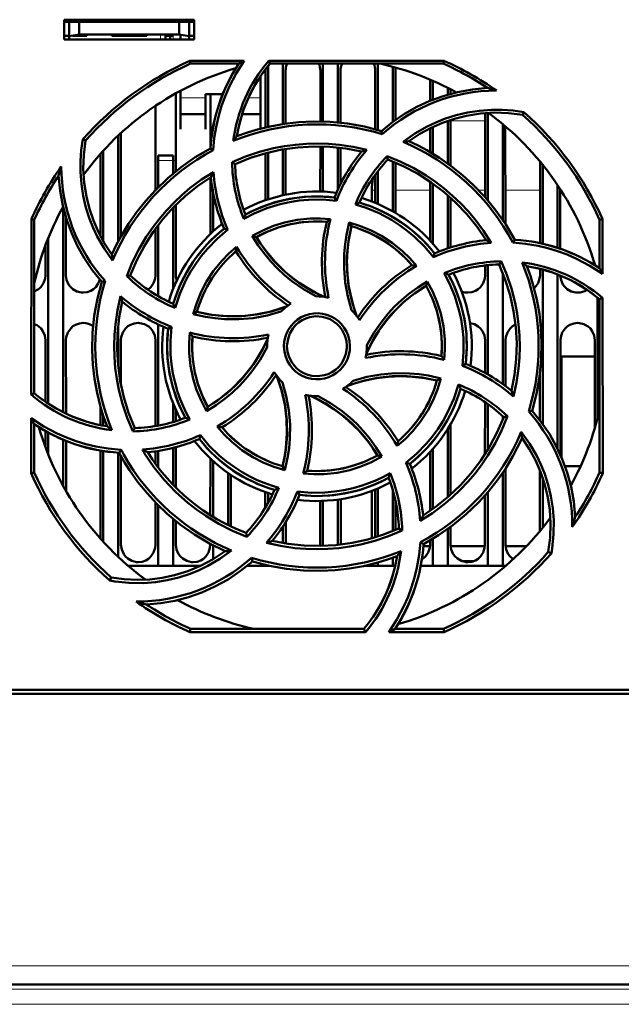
# Model space of a CAD drawing. Extents: x -1768 to 2122, y -1726 to 708.
# Tile 17 of 71: x -178 to -117, y -1509 to -1411. Entities that reach past the tile are written whole.
import ezdxf

# ---------------------------------------------------------------- set-up
doc = ezdxf.new("R2010")
doc.units = 0
doc.linetypes.add('DASHDOT', pattern=[18.5, 12, -3, 0.5, -3])

msp = doc.modelspace()

# ---------------------------------------------------------------- linework, layer by layer
at = {"color": 7, "lineweight": 50}
for p, q in [((-173.235, -1412.639), (-173.235, -1410.639)), ((-173.235, -1410.639), (-160.235, -1410.639)), ((-173.235, -1410.852), (-160.235, -1410.852)), ((-172.735, -1410.852), (-172.735, -1412.298)), ((-171.735, -1410.852), (-171.735, -1412.122)), ((-161.735, -1410.852), (-161.735, -1412.122)), ((-160.735, -1412.298), (-160.735, -1410.852)), ((-160.235, -1410.639), (-160.235, -1412.639)), ((-173.235, -1412.239), (-172.735, -1412.239)), ((-160.235, -1412.639), (-173.235, -1412.639)), ((-172.735, -1412.298), (-171.735, -1412.122)), ((-172.735, -1412.639), (-172.735, -1412.298)), ((-170.985, -1412.239), (-172.399, -1412.239)), ((-171.735, -1412.122), (-161.735, -1412.122)), ((-170.985, -1412.122), (-170.985, -1412.239)), ((-170.985, -1412.122), (-170.985, -1412.239)), ((-170.985, -1412.122), (-170.985, -1412.239)), ((-170.985, -1412.122), (-170.985, -1412.239)), ((-170.985, -1412.122), (-170.985, -1412.239)), ((-168.485, -1412.239), (-168.485, -1412.122)), ((-166.735, -1412.239), (-168.485, -1412.239)), ((-164.985, -1412.239), (-166.735, -1412.239)), ((-164.985, -1412.122), (-164.985, -1412.239)), ((-164.985, -1412.122), (-164.985, -1412.239)), ((-164.985, -1412.122), (-164.985, -1412.239)), ((-164.985, -1412.122), (-164.985, -1412.239)), ((-164.985, -1412.122), (-164.985, -1412.239)), ((-164.985, -1412.122), (-164.985, -1412.239)), ((-164.985, -1412.122), (-164.985, -1412.239)), ((-163.085, -1412.122), (-163.085, -1412.239)), ((-162.335, -1412.239), (-163.085, -1412.239)), ((-163.085, -1412.639), (-163.085, -1412.239)), ((-162.635, -1412.239), (-162.635, -1412.639)), ((-162.635, -1412.239), (-162.335, -1412.239)), ((-161.735, -1412.122), (-160.735, -1412.298)), ((-161.585, -1412.639), (-161.585, -1412.148)), ((-160.735, -1412.239), (-160.235, -1412.239)), ((-160.735, -1412.298), (-160.735, -1412.639)), ((-160.648, -1414.758), (-155.217, -1414.758)), ((-160.588, -1415.039), (-160.648, -1414.758)), ((-152.767, -1414.758), (-135.221, -1414.758)), ((-152.637, -1415.039), (-152.767, -1414.758)), ((-135.221, -1414.758), (-135.281, -1415.039)), ((-155.75, -1415.039), (-160.588, -1415.039)), ((-153.095, -1421.437), (-153.092, -1415.739)), ((-152.835, -1415.28), (-152.835, -1421.377)), ((-135.281, -1415.039), (-152.637, -1415.039)), ((-151.335, -1415.039), (-151.335, -1421.096)), ((-151.077, -1415.739), (-151.075, -1421.058)), ((-147.594, -1420.841), (-147.592, -1415.739)), ((-147.335, -1415.039), (-147.335, -1420.846)), ((-145.835, -1415.039), (-145.835, -1420.935)), ((-145.577, -1415.739), (-145.575, -1420.961)), ((-142.095, -1421.61), (-142.092, -1415.739)), ((-141.835, -1415.039), (-141.835, -1421.682)), ((-140.335, -1415.353), (-140.335, -1420.87)), ((-140.077, -1415.739), (-140.075, -1420.682)), ((-153.585, -1418.648), (-153.585, -1416.292)), ((-136.594, -1418.762), (-136.593, -1416.649)), ((-136.335, -1416.76), (-136.335, -1418.658)), ((-161.585, -1417.752), (-161.585, -1418.648)), ((-134.835, -1417.466), (-134.835, -1418.144)), ((-134.577, -1417.599), (-134.576, -1418.071)), ((-162.076, -1418.021), (-162.073, -1425.833)), ((-161.585, -1418.648), (-161.585, -1421.595)), ((-159.085, -1418.096), (-157.367, -1418.096)), ((-159.085, -1418.648), (-159.085, -1418.096)), ((-159.085, -1421.595), (-159.085, -1418.648)), ((-158.596, -1423.408), (-158.593, -1418.096)), ((-153.585, -1421.558), (-153.585, -1418.648)), ((-164.098, -1427.686), (-164.094, -1419.258)), ((-161.585, -1420.096), (-159.085, -1420.096)), ((-155.425, -1420.096), (-153.585, -1420.096)), ((-134.835, -1420.767), (-134.835, -1425.044)), ((-134.575, -1420.68), (-134.573, -1425.234)), ((-131.098, -1428.411), (-131.094, -1419.987)), ((-130.835, -1419.969), (-130.835, -1428.713)), ((-127.336, -1420.172), (-127.206, -1419.905)), ((-161.585, -1421.595), (-161.585, -1421.596)), ((-159.085, -1421.596), (-159.085, -1421.595)), ((-141.401, -1422.11), (-141.472, -1421.788)), ((-136.596, -1423.904), (-136.595, -1421.502)), ((-136.335, -1421.376), (-136.335, -1424.058)), ((-129.335, -1421.09), (-129.335, -1430.676)), ((-129.075, -1421.31), (-129.07, -1431.074)), ((-171.102, -1422.74), (-171.371, -1422.609)), ((-167.835, -1422.244), (-167.835, -1432.839)), ((-167.575, -1422.002), (-167.57, -1432.35)), ((-169.335, -1423.768), (-169.335, -1432.813)), ((-158.325, -1423.709), (-158.604, -1423.53)), ((-151.335, -1423.629), (-151.335, -1428.217)), ((-151.074, -1423.586), (-151.072, -1428.16)), ((-147.598, -1427.843), (-147.596, -1423.34)), ((-147.335, -1423.346), (-147.335, -1427.851)), ((-145.835, -1423.448), (-145.835, -1427.635)), ((-145.574, -1423.477), (-145.572, -1427.088)), ((-169.6, -1432.334), (-169.596, -1424.057)), ((-163.835, -1424.739), (-163.835, -1424.239)), ((-162.335, -1424.239), (-163.835, -1424.239)), ((-163.835, -1427.419), (-163.835, -1424.739)), ((-162.335, -1424.239), (-162.335, -1424.739)), ((-162.335, -1426.048), (-162.335, -1424.739)), ((-153.098, -1428.724), (-153.096, -1424.015)), ((-152.835, -1423.947), (-152.835, -1428.634)), ((-140.912, -1424.304), (-140.835, -1424.642)), ((-156.429, -1424.913), (-156.134, -1425.098)), ((-140.335, -1424.839), (-140.335, -1429.83)), ((-140.073, -1424.949), (-140.071, -1429.982)), ((-125.6, -1433.015), (-125.596, -1424.846)), ((-125.335, -1425.167), (-125.335, -1433.081)), ((-158.6, -1432.091), (-158.597, -1426.419)), ((-142.098, -1428.98), (-142.097, -1426.164)), ((-141.835, -1425.812), (-141.835, -1429.09)), ((-142.435, -1428.849), (-142.435, -1427.71)), ((-136.6, -1432.767), (-136.597, -1426.862)), ((-136.335, -1427.046), (-136.335, -1433.059)), ((-123.835, -1427.209), (-123.835, -1433.488)), ((-123.572, -1427.609), (-123.569, -1433.577)), ((-158.335, -1431.846), (-158.335, -1427.943)), ((-145.991, -1428.764), (-146.181, -1428.442)), ((-134.835, -1428.226), (-134.835, -1433.539)), ((-134.572, -1428.458), (-134.569, -1433.452)), ((-173.335, -1429.472), (-173.335, -1449.946)), ((-162.335, -1437.604), (-162.335, -1429.458)), ((-162.071, -1429.19), (-162.068, -1436.239)), ((-176.547, -1448.185), (-176.531, -1430.622)), ((-176.531, -1430.622), (-176.235, -1430.686)), ((-176.235, -1448.041), (-176.235, -1430.686)), ((-173.071, -1430.435), (-173.068, -1436.239)), ((-119.635, -1430.686), (-119.339, -1430.622)), ((-119.635, -1435.524), (-119.635, -1430.686)), ((-119.339, -1430.622), (-119.334, -1436.094)), ((-164.102, -1436.239), (-164.099, -1431.561)), ((-163.835, -1438.326), (-163.835, -1431.207)), ((-156.862, -1431.661), (-157.228, -1431.566)), ((-144.702, -1430.958), (-144.491, -1431.323)), ((-174.835, -1432.504), (-174.835, -1449.088)), ((-154.406, -1432.298), (-153.996, -1432.407)), ((-131.1, -1432.728), (-131.1, -1432.542)), ((-175.102, -1436.239), (-175.1, -1433.188)), ((-128.31, -1432.957), (-128.126, -1432.67)), ((-136.255, -1434.414), (-136.161, -1434.045)), ((-131.102, -1436.239), (-131.101, -1435.243)), ((-130.835, -1435.213), (-130.835, -1446.158)), ((-129.694, -1435.14), (-129.503, -1434.836)), ((-125.602, -1436.239), (-125.601, -1435.585)), ((-120.101, -1435.227), (-120.101, -1435.198)), ((-166.983, -1436.32), (-166.632, -1436.239)), ((-129.335, -1435.987), (-129.335, -1447.123)), ((-125.335, -1435.658), (-125.335, -1451.119)), ((-123.835, -1436.153), (-123.835, -1453.621)), ((-169.148, -1436.802), (-169.486, -1436.876)), ((-137.003, -1437.278), (-136.892, -1436.862)), ((-119.835, -1438.472), (-119.835, -1450.508)), ((-119.635, -1438.637), (-119.332, -1438.496)), ((-119.332, -1438.496), (-119.316, -1456.06)), ((-119.635, -1455.992), (-119.635, -1438.637)), ((-160.326, -1440.112), (-159.951, -1439.895)), ((-167.835, -1441.326), (-167.835, -1445.337)), ((-163.835, -1451.291), (-163.835, -1441.147)), ((-162.495, -1441.388), (-162.831, -1441.585)), ((-175.107, -1448.898), (-175.105, -1442.739)), ((-173.065, -1442.739), (-173.062, -1450.08)), ((-167.565, -1442.739), (-167.563, -1447.183)), ((-164.108, -1451.339), (-164.105, -1442.739)), ((-152.935, -1443.339), (-152.934, -1443.446)), ((-142.935, -1443.339), (-142.936, -1443.232)), ((-131.106, -1446.005), (-131.105, -1442.739)), ((-129.065, -1442.739), (-129.063, -1447.323)), ((-123.565, -1442.739), (-123.56, -1454.209)), ((-120.109, -1451.505), (-120.105, -1442.739)), ((-120.106, -1444.352), (-123.435, -1444.352)), ((-123.435, -1444.352), (-123.435, -1454.498)), ((-133.375, -1445.293), (-133.038, -1445.093)), ((-125.608, -1450.75), (-125.606, -1446.125)), ((-135.535, -1446.562), (-135.919, -1446.783)), ((-176.235, -1448.041), (-176.547, -1448.185)), ((-169.608, -1451.241), (-169.608, -1449.389)), ((-162.335, -1450.928), (-162.335, -1449.074)), ((-158.982, -1449.832), (-158.867, -1449.4)), ((-131.11, -1454.154), (-131.107, -1448.934)), ((-130.835, -1449.123), (-130.835, -1453.715)), ((-169.335, -1450.29), (-169.335, -1451.295)), ((-162.062, -1449.717), (-162.061, -1450.844)), ((-129.335, -1450.348), (-129.335, -1450.69)), ((-128.872, -1450.355), (-129.238, -1450.439)), ((-126.734, -1449.88), (-126.383, -1449.802)), ((-176.554, -1456.06), (-176.549, -1450.558)), ((-176.235, -1455.992), (-176.235, -1451.154)), ((-134.561, -1451.175), (-134.558, -1458.209)), ((-175.109, -1453.465), (-175.109, -1451.837)), ((-174.835, -1451.99), (-174.835, -1454.174)), ((-166.376, -1451.858), (-166.176, -1451.538)), ((-159.709, -1452.633), (-159.61, -1452.245)), ((-134.835, -1451.624), (-134.835, -1458.454)), ((-173.335, -1452.707), (-173.335, -1457.333)), ((-173.061, -1452.819), (-173.058, -1457.824)), ((-169.614, -1462.601), (-169.61, -1453.785)), ((-169.335, -1453.834), (-169.335, -1462.911)), ((-167.835, -1454.002), (-167.835, -1464.434)), ((-167.744, -1454.008), (-167.548, -1453.702)), ((-167.56, -1454.344), (-167.556, -1463.239)), ((-164.11, -1455.101), (-164.11, -1453.868)), ((-163.835, -1455.47), (-163.835, -1453.827)), ((-162.335, -1457.217), (-162.335, -1453.52)), ((-162.06, -1453.449), (-162.058, -1457.498)), ((-141.435, -1454.389), (-141.874, -1454.271)), ((-136.612, -1459.826), (-136.61, -1453.922)), ((-136.335, -1453.62), (-136.335, -1459.632)), ((-158.613, -1460.25), (-158.61, -1454.577)), ((-158.335, -1460.422), (-158.335, -1454.832)), ((-139.032, -1455.014), (-138.641, -1455.113)), ((-176.235, -1455.992), (-176.554, -1456.06)), ((-156.835, -1456.029), (-156.835, -1461.248)), ((-156.559, -1456.219), (-156.557, -1461.384)), ((-151.379, -1455.354), (-151.152, -1455.75)), ((-129.335, -1456.003), (-129.335, -1465.339)), ((-129.059, -1455.588), (-129.056, -1463.239)), ((-125.613, -1461.852), (-125.61, -1455.771)), ((-123.097, -1455.352), (-121.54, -1455.352)), ((-119.316, -1456.06), (-119.635, -1455.992)), ((-125.335, -1456.521), (-125.335, -1461.511)), ((-153.112, -1459.517), (-153.111, -1457.949)), ((-152.835, -1458.044), (-152.835, -1459.04)), ((-149.897, -1457.886), (-149.689, -1458.236)), ((-142.435, -1462.57), (-142.435, -1457.831)), ((-142.114, -1462.475), (-142.111, -1457.703)), ((-141.835, -1457.588), (-141.835, -1462.387)), ((-140.335, -1457.776), (-140.335, -1461.839)), ((-131.114, -1463.239), (-131.112, -1458.28)), ((-130.835, -1457.963), (-130.835, -1465.339)), ((-164.114, -1463.239), (-164.112, -1458.978)), ((-163.835, -1465.339), (-163.835, -1459.26)), ((-147.614, -1463.239), (-147.612, -1458.836)), ((-147.335, -1458.828), (-147.335, -1463.331)), ((-145.835, -1458.696), (-145.835, -1463.229)), ((-145.558, -1458.656), (-145.556, -1463.197)), ((-140.058, -1458.868), (-140.056, -1461.721)), ((-162.335, -1465.339), (-162.335, -1460.628)), ((-162.057, -1460.856), (-162.056, -1463.239)), ((-151.057, -1460.948), (-151.056, -1463.095)), ((-154.947, -1462.415), (-155.034, -1462.036)), ((-151.335, -1461.382), (-151.335, -1463.048)), ((-139.407, -1461.786), (-139.735, -1461.58)), ((-134.835, -1461.635), (-134.835, -1465.339)), ((-134.557, -1461.432), (-134.556, -1463.239)), ((-158.614, -1463.239), (-158.614, -1463.144)), ((-137.58, -1462.947), (-137.265, -1463.148)), ((-136.614, -1463.239), (-136.614, -1462.783)), ((-136.335, -1462.619), (-136.335, -1465.339)), ((-158.335, -1464.666), (-158.335, -1463.291)), ((-147.617, -1463.338), (-147.614, -1463.239)), ((-136.619, -1463.352), (-137.28, -1463.352)), ((-131.119, -1463.352), (-134.551, -1463.352)), ((-126.947, -1463.352), (-129.051, -1463.352)), ((-124.768, -1463.938), (-124.463, -1464.086)), ((-154.398, -1464.891), (-154.479, -1464.524)), ((-154.419, -1464.909), (-154.375, -1464.897)), ((-141.835, -1464.997), (-141.835, -1465.339)), ((-140.335, -1464.516), (-140.335, -1465.339)), ((-132.232, -1464.852), (-133.438, -1464.852)), ((-163.835, -1465.339), (-166.83, -1465.339)), ((-162.335, -1465.339), (-163.835, -1465.339)), ((-159.615, -1465.339), (-162.335, -1465.339)), ((-152.835, -1465.339), (-154.93, -1465.339)), ((-152.835, -1465.3), (-152.835, -1465.339)), ((-152.656, -1465.339), (-152.835, -1465.339)), ((-141.835, -1465.339), (-143.208, -1465.339)), ((-140.335, -1465.339), (-141.835, -1465.339)), ((-140.104, -1465.339), (-140.335, -1465.339)), ((-136.335, -1465.339), (-137.549, -1465.339)), ((-134.835, -1465.339), (-136.335, -1465.339)), ((-130.835, -1465.339), (-134.835, -1465.339)), ((-129.335, -1465.339), (-130.835, -1465.339)), ((-129.04, -1465.339), (-129.335, -1465.339)), ((-168.533, -1466.506), (-168.683, -1466.813)), ((-160.659, -1471.972), (-160.588, -1471.639)), ((-143.078, -1471.972), (-160.659, -1471.972)), ((-160.588, -1471.639), (-143.233, -1471.639)), ((-143.233, -1471.639), (-143.078, -1471.972)), ((-135.21, -1471.972), (-140.754, -1471.972)), ((-140.12, -1471.639), (-135.281, -1471.639)), ((-135.281, -1471.639), (-135.21, -1471.972)), ((-219.732, -1477.739), (-100.138, -1477.739)), ((23.042, -1478.139), (-229.912, -1478.139)), ((-4.973, -1507.239), (-201.897, -1507.239))]:
    msp.add_line(p, q, dxfattribs=at)
at = {"color": 7, "linetype": 'DASHDOT', "lineweight": 18, "ltscale": 0.003525}
for p, q in [((-172.735, -1412.11), (-172.735, -1412.251)), ((-166.735, -1412.11), (-166.735, -1412.251))]:
    msp.add_line(p, q, dxfattribs=at)
at = {"color": 7, "linetype": 'DASHDOT', "lineweight": 18, "ltscale": 0.01553}
for p, q in [((-163.585, -1412.07), (-163.585, -1412.691)), ((-162.335, -1412.07), (-162.335, -1412.691))]:
    msp.add_line(p, q, dxfattribs=at)
at = {"color": 7, "lineweight": 18}
for p, q in [((-163.585, -1412.639), (-163.585, -1412.122)), ((-162.335, -1412.639), (-162.335, -1412.239)), ((-159.085, -1418.465), (-161.585, -1418.465)), ((-153.585, -1418.465), (-154.794, -1418.465)), ((-134.575, -1420.781), (-131.094, -1420.781)), ((-163.835, -1424.739), (-162.335, -1424.739)), ((-142.435, -1427.71), (-142.097, -1427.71)), ((-140.072, -1427.71), (-136.598, -1427.71)), ((-131.749, -1427.71), (-131.098, -1427.71)), ((-129.072, -1427.71), (-125.598, -1427.71)), ((-123.572, -1427.71), (-123.507, -1427.71)), ((-4.973, -1505.378), (-201.897, -1505.378)), ((-4.973, -1507.739), (-201.897, -1507.739)), ((-5.148, -1509.239), (-201.722, -1509.239))]:
    msp.add_line(p, q, dxfattribs=at)
at = {"color": 7, "linetype": 'DASHDOT', "lineweight": 18, "ltscale": 0.045015}
msp.add_line((-162.185, -1424.739), (-163.985, -1424.739), dxfattribs=at)
at = {"color": 7, "linetype": 'DASHDOT', "lineweight": 18}
for p, q in [((14.719, -1507.739), (-221.589, -1507.739)), ((14.509, -1509.239), (-221.38, -1509.239))]:
    msp.add_line(p, q, dxfattribs=at)
at = {"color": 7, "lineweight": 50}
for points in [[(-155.217, -1414.758), (-156.035, -1416.035), (-156.734, -1417.377), (-157.138, -1418.315), (-157.486, -1419.276), (-157.776, -1420.247), (-158.007, -1421.232), (-158.211, -1422.462), (-158.325, -1423.709)], [(-141.472, -1421.788), (-140.342, -1420.875), (-139.157, -1420.071), (-137.92, -1419.373), (-136.634, -1418.779), (-135.299, -1418.287), (-133.856, -1417.889), (-132.372, -1417.615), (-130.854, -1417.47)], [(-139.313, -1422.87), (-138.145, -1422.048), (-136.911, -1421.343), (-136.042, -1420.932), (-135.148, -1420.576), (-134.009, -1420.212), (-132.845, -1419.938), (-131.664, -1419.756), (-130.472, -1419.667), (-129.382, -1419.668), (-128.293, -1419.747), (-127.206, -1419.905)], [(-127.336, -1420.172), (-128.762, -1419.99), (-130.178, -1419.944), (-131.576, -1420.033), (-132.953, -1420.253), (-134.168, -1420.555), (-135.353, -1420.956), (-136.51, -1421.461), (-137.647, -1422.079), (-138.741, -1422.804)], [(-141.472, -1421.788), (-143.171, -1421.348), (-144.881, -1421.045), (-146.599, -1420.877), (-148.317, -1420.842), (-149.756, -1420.913), (-151.185, -1421.073), (-152.605, -1421.327), (-154.018, -1421.676), (-154.991, -1421.974), (-155.955, -1422.317)], [(-168.401, -1434.739), (-169.224, -1433.572), (-169.93, -1432.339), (-170.341, -1431.471), (-170.698, -1430.577), (-171.063, -1429.439), (-171.338, -1428.276), (-171.521, -1427.095), (-171.611, -1425.904), (-171.611, -1424.804), (-171.531, -1423.705), (-171.371, -1422.609)], [(-171.101, -1422.74), (-171.284, -1424.166), (-171.33, -1425.582), (-171.24, -1426.98), (-171.021, -1428.357), (-170.719, -1429.572), (-170.318, -1430.757), (-169.813, -1431.915), (-169.195, -1433.051), (-168.47, -1434.145)], [(-158.604, -1423.53), (-160.116, -1424.42), (-161.54, -1425.416), (-162.873, -1426.511), (-164.113, -1427.702), (-165.08, -1428.768), (-165.977, -1429.892), (-166.802, -1431.076), (-167.554, -1432.322), (-168.031, -1433.22), (-168.47, -1434.145)], [(-156.431, -1424.914), (-155.074, -1424.345), (-153.687, -1423.88), (-152.273, -1423.518), (-151.187, -1423.313), (-150.091, -1423.166), (-148.984, -1423.078), (-147.874, -1423.05), (-146.779, -1423.082), (-145.688, -1423.173), (-144.31, -1423.375), (-142.94, -1423.674)], [(-156.135, -1425.098), (-154.599, -1424.481), (-153.034, -1423.998), (-151.445, -1423.649), (-149.837, -1423.43), (-148.25, -1423.34), (-146.655, -1423.378), (-145.058, -1423.546), (-143.464, -1423.845)], [(-128.126, -1432.67), (-129.016, -1431.158), (-130.011, -1429.734), (-131.107, -1428.401), (-132.298, -1427.161), (-133.364, -1426.194), (-134.488, -1425.297), (-135.672, -1424.472), (-136.918, -1423.72), (-137.816, -1423.243), (-138.741, -1422.804)], [(-140.913, -1424.303), (-139.552, -1424.86), (-138.242, -1425.51), (-136.986, -1426.254), (-136.072, -1426.876), (-135.192, -1427.547), (-134.347, -1428.267), (-133.542, -1429.031), (-132.79, -1429.827), (-132.083, -1430.662), (-131.245, -1431.786), (-130.483, -1432.973)], [(-140.835, -1424.642), (-139.313, -1425.292), (-137.865, -1426.057), (-136.494, -1426.933), (-135.202, -1427.916), (-134.017, -1428.975), (-132.915, -1430.13), (-131.905, -1431.378), (-130.989, -1432.717)], [(-169.486, -1436.876), (-170.398, -1435.746), (-171.203, -1434.561), (-171.901, -1433.324), (-172.495, -1432.038), (-172.986, -1430.704), (-173.385, -1429.26), (-173.659, -1427.776), (-173.804, -1426.258)], [(-166.984, -1436.32), (-166.425, -1434.958), (-165.773, -1433.648), (-165.028, -1432.392), (-164.406, -1431.48), (-163.735, -1430.602), (-163.013, -1429.757), (-162.247, -1428.952), (-161.451, -1428.2), (-160.615, -1427.493), (-159.491, -1426.658), (-158.306, -1425.898)], [(-166.632, -1436.24), (-165.982, -1434.717), (-165.217, -1433.269), (-164.34, -1431.898), (-163.358, -1430.606), (-162.299, -1429.421), (-161.144, -1428.32), (-159.896, -1427.309), (-158.557, -1426.393)], [(-145.991, -1428.764), (-147.387, -1428.649), (-148.786, -1428.668), (-149.731, -1428.758), (-150.673, -1428.906), (-151.613, -1429.115), (-152.953, -1429.523), (-154.237, -1430.055), (-155.251, -1430.584)], [(-146.181, -1428.442), (-147.701, -1428.336), (-149.208, -1428.38), (-150.693, -1428.577), (-152.149, -1428.928), (-153.568, -1429.431), (-154.342, -1429.775), (-155.102, -1430.162)], [(-136.255, -1434.414), (-137.157, -1433.346), (-138.157, -1432.372), (-138.888, -1431.767), (-139.658, -1431.206), (-140.471, -1430.687), (-141.708, -1430.026), (-142.995, -1429.491), (-144.088, -1429.146)], [(-154.406, -1432.298), (-153.364, -1431.747), (-152.287, -1431.298), (-151.18, -1430.951), (-149.908, -1430.685), (-148.615, -1430.552), (-147.602, -1430.542), (-146.584, -1430.613)], [(-156.862, -1431.661), (-157.933, -1432.57), (-158.909, -1433.575), (-159.514, -1434.308), (-160.075, -1435.08), (-160.592, -1435.893), (-161.048, -1436.717), (-161.659, -1438.084), (-162.122, -1439.505)], [(-146.955, -1430.878), (-148.171, -1430.838), (-149.373, -1430.913), (-150.555, -1431.105), (-151.712, -1431.414), (-152.839, -1431.837), (-153.996, -1432.407)], [(-144.471, -1439.733), (-144.856, -1438.353), (-145.107, -1436.949), (-145.225, -1435.519), (-145.21, -1434.083), (-145.125, -1433.131), (-144.981, -1432.185), (-144.702, -1430.957)], [(-144.491, -1431.323), (-144.788, -1432.817), (-144.935, -1434.317), (-144.926, -1435.815), (-144.762, -1437.305), (-144.443, -1438.777), (-144.207, -1439.566), (-143.928, -1440.348)], [(-144.49, -1431.323), (-144.74, -1432.539), (-144.887, -1433.756), (-144.933, -1434.97), (-144.881, -1436.174), (-144.734, -1437.376), (-144.488, -1438.574), (-144.236, -1439.468), (-143.928, -1440.348)], [(-144.702, -1430.957), (-143.579, -1431.302), (-142.503, -1431.743), (-141.475, -1432.279), (-140.388, -1432.99), (-139.378, -1433.81), (-138.65, -1434.522), (-137.975, -1435.297)], [(-148.032, -1438.34), (-149.278, -1437.638), (-150.448, -1436.824), (-151.187, -1436.218), (-151.888, -1435.566), (-152.55, -1434.869), (-153.167, -1434.134), (-153.818, -1433.24), (-154.406, -1432.298)], [(-153.995, -1432.406), (-153.579, -1433.06), (-153.134, -1433.687), (-152.158, -1434.856), (-151.073, -1435.916), (-150.373, -1436.497), (-149.635, -1437.038), (-148.86, -1437.536), (-148.053, -1437.989), (-147.217, -1438.391)], [(-160.326, -1440.112), (-159.977, -1438.983), (-159.533, -1437.902), (-158.995, -1436.872), (-158.284, -1435.785), (-157.465, -1434.778), (-156.752, -1434.052), (-155.978, -1433.38)], [(-119.334, -1436.094), (-120.607, -1435.273), (-121.946, -1434.57), (-122.882, -1434.164), (-123.841, -1433.812), (-124.811, -1433.519), (-125.794, -1433.285), (-127.043, -1433.074), (-128.31, -1432.957)], [(-129.694, -1435.138), (-129.077, -1436.675), (-128.594, -1438.24), (-128.244, -1439.829), (-128.026, -1441.437), (-127.936, -1443.024), (-127.974, -1444.619), (-128.142, -1446.216), (-128.441, -1447.81)], [(-129.504, -1434.833), (-128.934, -1436.189), (-128.466, -1437.574), (-128.103, -1438.987), (-127.895, -1440.074), (-127.747, -1441.171), (-127.657, -1442.277), (-127.627, -1443.386), (-127.657, -1444.48), (-127.746, -1445.57), (-127.951, -1446.977), (-128.257, -1448.374)], [(-126.383, -1449.802), (-125.944, -1448.103), (-125.641, -1446.392), (-125.473, -1444.675), (-125.438, -1442.956), (-125.508, -1441.518), (-125.669, -1440.089), (-125.923, -1438.668), (-126.272, -1437.255), (-126.57, -1436.283), (-126.913, -1435.319)], [(-176.235, -1437.866), (-175.806, -1437.636), (-175.576, -1437.428), (-175.299, -1437.022), (-175.137, -1436.562), (-175.102, -1436.239)], [(-173.068, -1436.239), (-172.996, -1436.704), (-172.8, -1437.15), (-172.615, -1437.404), (-172.389, -1437.617), (-171.974, -1437.851), (-171.513, -1437.962), (-171.335, -1437.971)], [(-164.862, -1437.676), (-164.576, -1437.428), (-164.299, -1437.022), (-164.137, -1436.562), (-164.102, -1436.239)], [(-133.375, -1445.293), (-133.257, -1443.906), (-133.274, -1442.513), (-133.362, -1441.569), (-133.509, -1440.626), (-133.717, -1439.684), (-134.124, -1438.339), (-134.655, -1437.048), (-135.188, -1436.021)], [(-133.038, -1445.093), (-132.932, -1443.573), (-132.976, -1442.066), (-133.173, -1440.581), (-133.524, -1439.125), (-134.027, -1437.705), (-134.37, -1436.931), (-134.758, -1436.172)], [(-132.835, -1437.971), (-132.443, -1437.927), (-132.07, -1437.796), (-131.806, -1437.636), (-131.576, -1437.428), (-131.299, -1437.022), (-131.137, -1436.562), (-131.102, -1436.239)], [(-126.192, -1437.544), (-126.076, -1437.428), (-125.799, -1437.022), (-125.637, -1436.562), (-125.602, -1436.239)], [(-123.568, -1436.26), (-123.493, -1436.715), (-123.3, -1437.15), (-123.115, -1437.404), (-122.889, -1437.617), (-122.474, -1437.851), (-122.013, -1437.962), (-121.835, -1437.971)], [(-171.335, -1437.971), (-170.943, -1437.927), (-170.57, -1437.796), (-170.306, -1437.636), (-170.076, -1437.428), (-169.826, -1437.072), (-169.664, -1436.67)], [(-169.486, -1436.876), (-169.925, -1438.575), (-170.229, -1440.286), (-170.396, -1442.003), (-170.431, -1443.722), (-170.361, -1445.16), (-170.2, -1446.589), (-169.947, -1448.01), (-169.598, -1449.422), (-169.3, -1450.395), (-168.957, -1451.359)], [(-142.987, -1444.057), (-142.411, -1442.898), (-141.742, -1441.799), (-140.985, -1440.764), (-140.144, -1439.799), (-139.223, -1438.908), (-138.154, -1438.045), (-137.002, -1437.279)], [(-142.936, -1443.232), (-142.232, -1441.986), (-141.417, -1440.816), (-140.809, -1440.076), (-140.156, -1439.375), (-139.459, -1438.713), (-138.723, -1438.096), (-137.831, -1437.447), (-136.891, -1436.862)], [(-135.473, -1444.318), (-135.434, -1443.103), (-135.509, -1441.901), (-135.701, -1440.719), (-136.009, -1439.561), (-136.433, -1438.435), (-137.003, -1437.278)], [(-136.891, -1436.862), (-136.341, -1437.896), (-135.891, -1438.966), (-135.543, -1440.07), (-135.275, -1441.341), (-135.14, -1442.636), (-135.128, -1443.667), (-135.199, -1444.705)], [(-166.376, -1451.86), (-166.945, -1450.501), (-167.411, -1449.113), (-167.774, -1447.698), (-167.979, -1446.614), (-168.125, -1445.52), (-168.213, -1444.411), (-168.242, -1443.301), (-168.21, -1442.205), (-168.12, -1441.113), (-167.914, -1439.712), (-167.608, -1438.32)], [(-166.176, -1451.54), (-166.793, -1450.003), (-167.276, -1448.438), (-167.625, -1446.849), (-167.844, -1445.241), (-167.933, -1443.654), (-167.896, -1442.059), (-167.728, -1440.462), (-167.428, -1438.868)], [(-159.951, -1439.895), (-158.457, -1440.192), (-156.957, -1440.339), (-155.458, -1440.331), (-153.969, -1440.166), (-152.497, -1439.847), (-151.707, -1439.611), (-150.926, -1439.332)], [(-159.951, -1439.894), (-158.735, -1440.145), (-157.518, -1440.291), (-156.304, -1440.337), (-155.1, -1440.286), (-153.897, -1440.138), (-152.7, -1439.892), (-151.806, -1439.641), (-150.926, -1439.332)], [(-151.541, -1439.875), (-152.92, -1440.261), (-154.324, -1440.514), (-155.753, -1440.634), (-157.188, -1440.62), (-158.14, -1440.536), (-159.086, -1440.393), (-160.326, -1440.112)], [(-151.242, -1443.339), (-151.214, -1442.896), (-151.128, -1442.467), (-150.983, -1442.053), (-150.782, -1441.66), (-150.527, -1441.289), (-150.228, -1440.956), (-149.896, -1440.675), (-149.527, -1440.441), (-149.118, -1440.254), (-148.688, -1440.121), (-148.254, -1440.047), (-147.817, -1440.033), (-147.381, -1440.08), (-146.945, -1440.187), (-146.524, -1440.35), (-146.14, -1440.56), (-145.791, -1440.819), (-145.475, -1441.129), (-145.202, -1441.48), (-144.972, -1441.871), (-144.802, -1442.273), (-144.67, -1442.796), (-144.627, -1443.339)], [(-144.935, -1443.339), (-144.99, -1442.794), (-145.149, -1442.251), (-145.405, -1441.737), (-145.644, -1441.404), (-145.93, -1441.107), (-146.263, -1440.849), (-146.627, -1440.64), (-147.016, -1440.482), (-147.416, -1440.383), (-148.036, -1440.341), (-148.654, -1440.425), (-149.047, -1440.553), (-149.427, -1440.738), (-149.782, -1440.976), (-150.084, -1441.246), (-150.343, -1441.556), (-150.635, -1442.052), (-150.831, -1442.586), (-150.927, -1443.133), (-150.935, -1443.339)], [(-175.105, -1442.739), (-175.176, -1442.274), (-175.372, -1441.829), (-175.556, -1441.575), (-175.783, -1441.361), (-175.999, -1441.22), (-176.235, -1441.114)], [(-171.335, -1441.008), (-171.727, -1441.052), (-172.099, -1441.183), (-172.363, -1441.343), (-172.593, -1441.552), (-172.869, -1441.958), (-173.03, -1442.417), (-173.065, -1442.739)], [(-165.835, -1441.008), (-166.227, -1441.052), (-166.599, -1441.183), (-166.863, -1441.343), (-167.093, -1441.552), (-167.369, -1441.958), (-167.53, -1442.417), (-167.565, -1442.739)], [(-164.105, -1442.739), (-164.176, -1442.274), (-164.372, -1441.829), (-164.556, -1441.575), (-164.783, -1441.361), (-165.197, -1441.128), (-165.658, -1441.017), (-165.835, -1441.008)], [(-162.495, -1441.388), (-162.61, -1442.791), (-162.59, -1444.193), (-162.501, -1445.138), (-162.352, -1446.079), (-162.143, -1447.019), (-161.883, -1447.922), (-161.632, -1448.634), (-161.345, -1449.328), (-161.022, -1450.004), (-160.663, -1450.664)], [(-131.105, -1442.739), (-131.176, -1442.274), (-131.372, -1441.829), (-131.556, -1441.575), (-131.783, -1441.361), (-132.174, -1441.137), (-132.609, -1441.022)], [(-128.054, -1441.162), (-128.363, -1441.343), (-128.593, -1441.552), (-128.869, -1441.958), (-129.03, -1442.417), (-129.065, -1442.739)], [(-121.835, -1441.008), (-122.227, -1441.052), (-122.599, -1441.183), (-122.863, -1441.343), (-123.093, -1441.552), (-123.369, -1441.958), (-123.53, -1442.417), (-123.565, -1442.739)], [(-120.105, -1442.739), (-120.176, -1442.274), (-120.372, -1441.829), (-120.556, -1441.575), (-120.783, -1441.361), (-121.197, -1441.128), (-121.658, -1441.017), (-121.835, -1441.008)], [(-162.832, -1441.585), (-162.938, -1443.105), (-162.894, -1444.612), (-162.697, -1446.097), (-162.345, -1447.553), (-161.843, -1448.973), (-161.499, -1449.747), (-161.112, -1450.506)], [(-158.982, -1449.832), (-159.535, -1448.782), (-159.986, -1447.7), (-160.335, -1446.589), (-160.601, -1445.315), (-160.734, -1444.023), (-160.745, -1443.001), (-160.672, -1441.975)], [(-160.396, -1442.36), (-160.436, -1443.575), (-160.361, -1444.777), (-160.169, -1445.959), (-159.86, -1447.117), (-159.437, -1448.244), (-158.867, -1449.4)], [(-152.934, -1443.446), (-153.635, -1444.693), (-154.448, -1445.864), (-155.054, -1446.604), (-155.706, -1447.306), (-156.403, -1447.969), (-157.138, -1448.586), (-158.035, -1449.241), (-158.982, -1449.832)], [(-158.868, -1449.399), (-158.214, -1448.983), (-157.587, -1448.538), (-156.418, -1447.562), (-155.358, -1446.477), (-154.777, -1445.777), (-154.236, -1445.04), (-153.737, -1444.264), (-153.285, -1443.457), (-152.883, -1442.621)], [(-144.627, -1443.339), (-144.655, -1443.782), (-144.74, -1444.211), (-144.885, -1444.625), (-145.085, -1445.019), (-145.339, -1445.391), (-145.637, -1445.724), (-145.968, -1446.006), (-146.337, -1446.24), (-146.746, -1446.428), (-147.175, -1446.562), (-147.61, -1446.636), (-148.047, -1446.651), (-148.482, -1446.605), (-148.919, -1446.499), (-149.34, -1446.337), (-149.724, -1446.127), (-150.074, -1445.869), (-150.39, -1445.56), (-150.664, -1445.209), (-150.894, -1444.819), (-151.066, -1444.417), (-151.199, -1443.888), (-151.242, -1443.339)], [(-150.935, -1443.339), (-150.88, -1443.884), (-150.721, -1444.427), (-150.465, -1444.941), (-150.226, -1445.274), (-149.94, -1445.57), (-149.606, -1445.828), (-149.243, -1446.038), (-148.853, -1446.196), (-148.453, -1446.295), (-147.833, -1446.337), (-147.216, -1446.253), (-146.823, -1446.125), (-146.443, -1445.94), (-146.088, -1445.702), (-145.786, -1445.432), (-145.527, -1445.122), (-145.235, -1444.626), (-145.038, -1444.092), (-144.943, -1443.545), (-144.935, -1443.339)], [(-151.941, -1446.33), (-151.461, -1447.776), (-151.129, -1449.246), (-150.951, -1450.734), (-150.93, -1452.232), (-151.063, -1453.732), (-151.199, -1454.545), (-151.379, -1455.355)], [(-151.941, -1446.33), (-151.479, -1447.734), (-151.159, -1449.167), (-150.979, -1450.619), (-150.941, -1452.08), (-151.044, -1453.542), (-151.183, -1454.451), (-151.38, -1455.355)], [(-135.919, -1446.783), (-137.413, -1446.486), (-138.913, -1446.339), (-140.411, -1446.347), (-141.9, -1446.512), (-143.373, -1446.831), (-144.162, -1447.067), (-144.944, -1447.346)], [(-135.919, -1446.784), (-137.135, -1446.533), (-138.352, -1446.387), (-139.566, -1446.341), (-140.77, -1446.392), (-141.972, -1446.54), (-143.17, -1446.786), (-144.063, -1447.037), (-144.944, -1447.346)], [(-144.319, -1446.793), (-142.938, -1446.408), (-141.532, -1446.156), (-140.101, -1446.038), (-138.664, -1446.054), (-137.711, -1446.138), (-136.765, -1446.282), (-135.534, -1446.562)], [(-151.389, -1446.955), (-151.002, -1448.335), (-150.749, -1449.74), (-150.629, -1451.171), (-150.644, -1452.607), (-150.727, -1453.56), (-150.87, -1454.506), (-151.152, -1455.751)], [(-135.534, -1446.562), (-135.874, -1447.68), (-136.311, -1448.753), (-136.844, -1449.778), (-137.552, -1450.867), (-138.373, -1451.88), (-139.102, -1452.629), (-139.898, -1453.322)], [(-139.032, -1455.014), (-137.971, -1454.121), (-137.001, -1453.128), (-136.396, -1452.399), (-135.834, -1451.63), (-135.314, -1450.816), (-134.854, -1449.99), (-134.23, -1448.605), (-133.754, -1447.163)], [(-141.875, -1454.272), (-142.291, -1453.618), (-142.736, -1452.991), (-143.712, -1451.822), (-144.797, -1450.762), (-145.497, -1450.181), (-146.234, -1449.64), (-147.009, -1449.141), (-147.817, -1448.689), (-148.653, -1448.287)], [(-147.818, -1448.338), (-146.571, -1449.041), (-145.399, -1449.856), (-144.659, -1450.463), (-143.957, -1451.116), (-143.294, -1451.813), (-142.677, -1452.549), (-142.024, -1453.445), (-141.435, -1454.39)], [(-128.871, -1450.354), (-129.426, -1451.716), (-130.074, -1453.026), (-130.815, -1454.282), (-131.437, -1455.198), (-132.108, -1456.08), (-132.826, -1456.925), (-133.588, -1457.73), (-134.382, -1458.483), (-135.216, -1459.191), (-136.371, -1460.052), (-137.592, -1460.833)], [(-126.383, -1449.802), (-125.471, -1450.932), (-124.666, -1452.117), (-123.969, -1453.354), (-123.374, -1454.64), (-122.883, -1455.974), (-122.485, -1457.418), (-122.211, -1458.902), (-122.066, -1460.42)], [(-176.549, -1450.558), (-175.276, -1451.38), (-173.937, -1452.084), (-173.001, -1452.491), (-172.041, -1452.843), (-171.072, -1453.136), (-170.088, -1453.372), (-168.827, -1453.584), (-167.548, -1453.702)], [(-151.152, -1455.751), (-152.265, -1455.412), (-153.335, -1454.976), (-154.359, -1454.443), (-155.45, -1453.731), (-156.467, -1452.907), (-157.218, -1452.175), (-157.916, -1451.377)], [(-129.238, -1450.438), (-129.888, -1451.961), (-130.653, -1453.409), (-131.529, -1454.78), (-132.512, -1456.072), (-133.571, -1457.257), (-134.725, -1458.358), (-135.973, -1459.369), (-137.312, -1460.285)], [(-159.61, -1452.245), (-158.723, -1453.3), (-157.734, -1454.265), (-157.008, -1454.868), (-156.241, -1455.427), (-155.429, -1455.946), (-154.601, -1456.405), (-153.91, -1456.737), (-153.204, -1457.033), (-152.482, -1457.29), (-151.745, -1457.511)], [(-127.473, -1451.908), (-126.645, -1453.073), (-125.934, -1454.305), (-125.52, -1455.173), (-125.159, -1456.066), (-124.79, -1457.204), (-124.51, -1458.367), (-124.322, -1459.549), (-124.228, -1460.741), (-124.238, -1462.17), (-124.383, -1463.598), (-124.463, -1464.086)], [(-137.265, -1463.148), (-135.754, -1462.258), (-134.33, -1461.262), (-132.997, -1460.167), (-131.757, -1458.976), (-130.79, -1457.91), (-129.893, -1456.786), (-129.068, -1455.602), (-128.316, -1454.356), (-127.839, -1453.458), (-127.4, -1452.533)], [(-124.768, -1463.938), (-124.585, -1462.512), (-124.54, -1461.096), (-124.629, -1459.698), (-124.848, -1458.321), (-125.151, -1457.106), (-125.551, -1455.921), (-126.056, -1454.763), (-126.675, -1453.627), (-127.4, -1452.533)], [(-157.129, -1463.874), (-158.701, -1463.096), (-160.194, -1462.208), (-161.604, -1461.213), (-162.927, -1460.116), (-163.97, -1459.123), (-164.946, -1458.068), (-165.856, -1456.947), (-166.697, -1455.76), (-167.239, -1454.899), (-167.744, -1454.008)], [(-165.189, -1454.073), (-164.264, -1455.438), (-163.235, -1456.717), (-162.097, -1457.914), (-160.864, -1459.017), (-159.988, -1459.701), (-159.077, -1460.336), (-157.76, -1461.133), (-156.382, -1461.826), (-154.947, -1462.416)], [(-148.914, -1455.801), (-147.699, -1455.84), (-146.497, -1455.765), (-145.315, -1455.573), (-144.157, -1455.264), (-143.03, -1454.841), (-141.874, -1454.271)], [(-141.435, -1454.39), (-142.462, -1454.939), (-143.528, -1455.389), (-144.628, -1455.737), (-145.899, -1456.006), (-147.197, -1456.143), (-148.251, -1456.156), (-149.314, -1456.083)], [(-149.897, -1457.886), (-148.52, -1458.005), (-147.135, -1457.988), (-146.192, -1457.9), (-145.251, -1457.753), (-144.307, -1457.545), (-143.396, -1457.284), (-142.676, -1457.033), (-141.971, -1456.744), (-141.282, -1456.419), (-140.609, -1456.057)], [(-149.689, -1458.236), (-148.169, -1458.342), (-146.662, -1458.298), (-145.177, -1458.101), (-143.721, -1457.75), (-142.301, -1457.247), (-141.527, -1456.903), (-140.768, -1456.516)], [(-139.404, -1461.786), (-140.759, -1462.356), (-142.143, -1462.823), (-143.556, -1463.187), (-144.643, -1463.395), (-145.742, -1463.545), (-146.848, -1463.635), (-147.955, -1463.665), (-149.049, -1463.636), (-150.138, -1463.547), (-151.572, -1463.338), (-152.995, -1463.024)], [(-139.734, -1461.58), (-141.271, -1462.197), (-142.836, -1462.68), (-144.425, -1463.029), (-146.033, -1463.248), (-147.62, -1463.338), (-149.215, -1463.3), (-150.812, -1463.132), (-152.406, -1462.833)], [(-140.754, -1471.972), (-139.928, -1470.703), (-139.22, -1469.369), (-138.81, -1468.435), (-138.455, -1467.476), (-138.159, -1466.508), (-137.92, -1465.526), (-137.701, -1464.245), (-137.58, -1462.947)], [(-156.482, -1463.797), (-157.646, -1464.626), (-158.876, -1465.338), (-159.744, -1465.753), (-160.636, -1466.115), (-161.774, -1466.485), (-162.936, -1466.766), (-164.117, -1466.955), (-165.309, -1467.051), (-166.738, -1467.042), (-168.164, -1466.898), (-168.683, -1466.813)], [(-157.129, -1463.874), (-158.33, -1464.663), (-159.583, -1465.324), (-160.879, -1465.857), (-162.213, -1466.263), (-163.438, -1466.523), (-164.678, -1466.682), (-165.94, -1466.736), (-167.233, -1466.678), (-168.533, -1466.506)], [(-167.556, -1463.239), (-167.484, -1463.702), (-167.287, -1464.146), (-167.104, -1464.399), (-166.877, -1464.611), (-166.463, -1464.842), (-166.003, -1464.951), (-165.835, -1464.959)], [(-165.835, -1464.959), (-165.44, -1464.914), (-165.065, -1464.78), (-164.803, -1464.618), (-164.575, -1464.409), (-164.303, -1464.001), (-164.146, -1463.542), (-164.114, -1463.239)], [(-162.056, -1463.239), (-161.984, -1463.702), (-161.787, -1464.146), (-161.604, -1464.399), (-161.377, -1464.611), (-160.963, -1464.842), (-160.503, -1464.951), (-160.335, -1464.959)], [(-160.335, -1464.959), (-159.94, -1464.914), (-159.565, -1464.78), (-159.303, -1464.618), (-159.075, -1464.409), (-158.803, -1464.001), (-158.646, -1463.542), (-158.614, -1463.239)], [(-137.435, -1464.708), (-137.075, -1464.409), (-136.803, -1464.001), (-136.646, -1463.542), (-136.614, -1463.239)], [(-134.556, -1463.239), (-134.484, -1463.702), (-134.287, -1464.146), (-134.104, -1464.399), (-133.877, -1464.611), (-133.463, -1464.842), (-133.003, -1464.951), (-132.835, -1464.959)], [(-132.835, -1464.959), (-132.44, -1464.914), (-132.065, -1464.78), (-131.803, -1464.618), (-131.575, -1464.409), (-131.303, -1464.001), (-131.146, -1463.542), (-131.114, -1463.239)], [(-129.056, -1463.239), (-128.984, -1463.702), (-128.787, -1464.146), (-128.604, -1464.399), (-128.291, -1464.672)], [(-165.016, -1469.208), (-163.57, -1469.073), (-162.16, -1468.822), (-160.787, -1468.459), (-159.451, -1467.987), (-158.153, -1467.407), (-156.84, -1466.685), (-155.587, -1465.846), (-154.398, -1464.891)], [(-154.398, -1464.891), (-152.699, -1465.33), (-150.988, -1465.633), (-149.271, -1465.801), (-147.552, -1465.835), (-146.114, -1465.765), (-144.685, -1465.604), (-143.264, -1465.351), (-141.851, -1465.002), (-140.879, -1464.704), (-139.915, -1464.361)]]:
    msp.add_lwpolyline(points, dxfattribs=at)
for centre, radius, start, end in [((-147.956, -1443.337), 31.271, 113.94625, 138.4836), ((-141.152, -1424.684), 15.28, 139.48242, 172.7953), ((-137.717, -1448.51), 38.019, 117.40726, 118.31442), ((-147.919, -1443.345), 31.281, 54.97318, 66.05183), ((-147.935, -1443.339), 29, 106.23146, 143.70553), ((-141.127, -1424.681), 17.515, 146.59769, 176.23029), ((-141.102, -1424.695), 15.043, 140.06547, 170.90434), ((-154.526, -1415.74), 1.434, 0.03352, 4.91943), ((-149.308, -1415.772), 1.771, 155.56018, 178.92731), ((-149.362, -1415.772), 1.771, 1.07266, 24.44208), ((-143.808, -1415.772), 1.771, 155.56018, 178.92731), ((-143.862, -1415.772), 1.771, 1.07266, 24.44208), ((-147.935, -1443.339), 29, 61.23454, 77.38563), ((-138.516, -1415.747), 1.562, 168.39546, 179.71146), ((-147.912, -1443.292), 30.947, 56.54989, 65.91187), ((-129.933, -1434.934), 17.204, 90.10576, 131.80338), ((-136.845, -1439.597), 22.924, 72.53425, 74.84899), ((-147.935, -1443.339), 29, 16.23147, 53.70547), ((-147.903, -1443.346), 31.27, 24.00949, 48.55686), ((-147.935, -1443.325), 22.199, 72.88188, 112.16999), ((-139.996, -1435.259), 20.547, 140.95956, 142.5601), ((-147.932, -1443.32), 22.195, 117.92103, 157.2549), ((-129.916, -1434.936), 17.218, 139.15075, 158.99782), ((-136.379, -1444.571), 21.903, 107.43134, 108.87218), ((-147.936, -1443.321), 22.194, 27.83724, 67.13967), ((-136.524, -1443.926), 21.237, 95.98972, 97.54204), ((-130.024, -1434.891), 17.396, 140.58386, 158.2405), ((-129.901, -1434.988), 15.343, 135.86454, 157.62089), ((-130.029, -1434.88), 14.886, 136.54525, 156.54031), ((-147.959, -1443.35), 31.278, 144.85921, 155.98891), ((-151.679, -1432.251), 22.923, 162.46991, 164.84323), ((-156.324, -1425.322), 17.213, 180.08397, 221.83426), ((-141.05, -1424.67), 15.384, 180.90833, 202.61108), ((-141.254, -1424.699), 14.886, 181.53434, 201.52926), ((-147.982, -1443.317), 30.947, 146.54988, 155.91187), ((-138.748, -1436.105), 22.061, 152.4404, 153.88184), ((-141.243, -1424.702), 17.396, 185.58097, 203.23771), ((-141.191, -1424.671), 17.159, 184.10173, 204.03901), ((-134.435, -1427.71), 8, 171.44101, 179.99999), ((-147.935, -1443.339), 15.5, 82.75837, 118.28285), ((-147.936, -1443.332), 14.992, 83.27589, 118.55151), ((-147.935, -1443.339), 15.5, 37.75864, 73.28087), ((-147.935, -1443.339), 29, 151.23449, 167.39631), ((-134.237, -1449.105), 22.254, 115.11583, 116.2622), ((-147.93, -1443.332), 14.991, 38.27591, 73.55076), ((-135.325, -1437.332), 21.036, 160.07037, 161.28678), ((-129.857, -1434.931), 17.277, 165.52435, 191.84558), ((-136.911, -1444.551), 16.966, 124.75972, 126.29906), ((-147.935, -1443.339), 15.5, 127.75854, 163.28092), ((-147.94, -1443.336), 14.993, 128.27711, 163.54731), ((-147.937, -1443.331), 12.491, 85.49434, 119.0148), ((-130.156, -1434.942), 17.284, 166.40093, 191.5798), ((-147.93, -1443.331), 12.49, 40.49297, 74.0178), ((-139.473, -1436.343), 16.769, 169.82252, 171.397), ((-141.107, -1424.626), 17.257, 210.48215, 236.84623), ((-129.282, -1450.067), 17.136, 94.01899, 114.01161), ((-129.297, -1450.031), 17.396, 95.58096, 113.23764), ((-140.686, -1452.49), 22.023, 62.40198, 63.8774), ((-129.277, -1450.147), 17.515, 56.59784, 86.22976), ((-147.437, -1431.935), 21.147, 185.99635, 187.61359), ((-147.94, -1443.336), 12.494, 130.49679, 164.01209), ((-141.301, -1424.829), 17.283, 211.40052, 236.57952), ((-129.425, -1449.973), 17.284, 121.4006, 146.57937), ((-129.238, -1450.151), 17.235, 120.46386, 146.86311), ((-141.117, -1452.584), 17.57, 79.69868, 81.20454), ((-129.252, -1450.238), 15.407, 90.93644, 112.66385), ((-129.295, -1450.02), 14.886, 91.53441, 111.52933), ((-147.941, -1443.319), 22.198, 342.81026, 22.15236), ((-129.266, -1450.135), 15.302, 49.51875, 82.92681), ((-139.906, -1451.344), 20.631, 50.96477, 52.62065), ((-129.291, -1450.172), 15.043, 50.06553, 80.90455), ((-153.058, -1453.528), 37.964, 27.33765, 28.31004), ((-156.299, -1425.318), 15.336, 225.83995, 247.68639), ((-156.394, -1425.433), 14.886, 226.54518, 246.54026), ((-160.384, -1436.216), 1.685, 180.77621, 199.21494), ((-142.446, -1457.517), 22.686, 70.191, 71.34008), ((-147.926, -1443.338), 14.991, 353.27619, 28.55376), ((-147.935, -1443.339), 15.5, 352.75847, 28.2828), ((-147.927, -1443.319), 22.199, 162.92802, 202.31421), ((-147.926, -1443.337), 12.49, 355.49399, 29.0174), ((-156.323, -1425.306), 17.226, 229.07126, 249.00366), ((-146.69, -1431.78), 21.916, 197.36325, 198.87074), ((-147.935, -1443.339), 5, 76.47188, 91.11481), ((-132.834, -1436.21), 1.761, 250.11926, 269.98342), ((-121.832, -1436.228), 1.743, 269.90621, 302.90794), ((-156.383, -1425.428), 17.396, 230.58382, 248.24054), ((-143.501, -1430.292), 20.772, 205.04891, 206.31565), ((-147.935, -1443.339), 5, 121.46385, 136.15105), ((-147.935, -1443.339), 5, 31.44705, 46.14982), ((-171.331, -1442.745), 1.737, 55.40722, 90.12121), ((-147.935, -1443.339), 15.5, 172.7583, 208.28287), ((-147.938, -1443.34), 14.996, 173.28115, 208.54698), ((-146.803, -1432.335), 16.89, 214.80123, 216.40578), ((-156.327, -1425.245), 17.286, 255.44136, 281.78891), ((-147.936, -1443.339), 12.498, 175.50406, 209.00626), ((-156.332, -1425.56), 17.283, 256.40089, 281.57989), ((-147.935, -1443.339), 5, 166.42763, 179.99999), ((-147.935, -1443.339), 5, 346.40382, 360), ((-139.543, -1461.399), 17.251, 75.41344, 101.8149), ((-139.537, -1461.119), 17.284, 76.40104, 101.57962), ((-149.898, -1454.853), 17.862, 34.61917, 36.14068), ((-139.547, -1461.342), 17.194, 48.95458, 68.96422), ((-139.487, -1461.25), 17.397, 50.5838, 68.24041), ((-166.632, -1436.495), 17.247, 300.35718, 326.78306), ((-166.445, -1436.704), 17.284, 301.40077, 326.57907), ((-147.935, -1443.339), 5, 211.38447, 226.31339), ((-147.935, -1443.339), 5, 301.36761, 316.31182), ((-154.569, -1461.849), 17.284, 31.40071, 56.57917), ((-147.928, -1443.344), 12.492, 310.49621, 344.01685), ((-154.777, -1457.607), 23.471, 25.26037, 26.41103), ((-139.568, -1461.385), 15.365, 45.878, 67.76534), ((-166.604, -1436.57), 15.29, 229.43502, 263.01127), ((-166.579, -1436.506), 15.043, 230.06576, 260.90385), ((-166.011, -1451.715), 17.259, 345.33773, 11.7583), ((-147.935, -1443.339), 5, 256.35958, 271.34427), ((-165.715, -1451.736), 17.284, 346.40114, 11.57945), ((-154.761, -1462.019), 17.222, 30.33021, 56.80168), ((-147.928, -1443.344), 14.992, 308.27786, 343.55134), ((-147.935, -1443.339), 15.5, 307.75874, 343.28082), ((-139.476, -1461.245), 14.886, 46.54529, 66.54039), ((-149.128, -1454.876), 21.861, 17.30115, 18.85717), ((-139.546, -1461.325), 17.18, 359.63044, 41.77488), ((-147.935, -1443.339), 29, 331.23462, 347.39627), ((-142.801, -1433.153), 37.972, 207.28254, 208.2987), ((-166.592, -1436.531), 17.515, 236.59776, 266.22945), ((-156.052, -1435.438), 20.494, 230.97443, 232.72624), ((-166.619, -1436.466), 15.397, 270.90356, 292.75653), ((-166.575, -1436.658), 14.886, 271.53429, 291.52921), ((-154.517, -1432.348), 19.318, 250.03841, 251.44599), ((-154.281, -1431.536), 20.171, 259.62, 260.99359), ((-147.935, -1443.339), 29, 196.23149, 233.7054), ((-166.588, -1436.579), 17.149, 273.90933, 294.00789), ((-147.935, -1443.34), 12.499, 220.50471, 254.00711), ((-147.938, -1443.318), 22.195, 297.82029, 337.22982), ((-148.59, -1454.762), 21.306, 6.00256, 7.69201), ((-166.572, -1436.647), 17.396, 275.58082, 293.23748), ((-147.935, -1443.339), 15.5, 217.75878, 253.28078), ((-147.937, -1443.342), 14.996, 218.2826, 253.54602), ((-158.135, -1449.961), 18.545, 349.55635, 351.05817), ((-144.106, -1440.958), 26.682, 208.52924, 209.78911), ((-147.928, -1443.321), 22.192, 209.39843, 247.32845), ((-151.209, -1445.492), 16.404, 209.97554, 211.53947), ((-155.496, -1434.858), 21.284, 242.21354, 243.83811), ((-147.935, -1443.339), 19.999, 212.0822, 249.20931), ((-147.934, -1443.345), 12.494, 265.49995, 299.01339), ((-154.681, -1461.976), 17.127, 3.82573, 23.98635), ((-154.626, -1461.977), 17.396, 5.58088, 23.23754), ((-147.966, -1443.389), 31.27, 203.90469, 228.50886), ((-159.934, -1440.654), 18.731, 304.53918, 306.03748), ((-163.275, -1448.503), 23.891, 340.40206, 341.56374), ((-154.816, -1462.035), 15.414, 0.92602, 22.81927), ((-147.909, -1443.386), 31.277, 324.75262, 336.0942), ((-147.887, -1443.361), 30.947, 326.54988, 335.91186), ((-147.935, -1443.339), 15.5, 262.75856, 298.28275), ((-147.934, -1443.345), 14.993, 263.2795, 298.55265), ((-154.615, -1461.979), 14.886, 1.53441, 21.5294), ((-165.84, -1451.798), 14.886, 316.54523, 336.54044), ((-165.966, -1451.719), 15.356, 315.84994, 337.8395), ((-165.953, -1451.711), 17.203, 318.87706, 338.96223), ((-165.846, -1451.787), 17.397, 320.5837, 338.24031), ((-162.4, -1436.215), 23.81, 295.40239, 296.5739), ((-147.935, -1443.339), 29, 286.23149, 323.70539), ((-157.051, -1450.596), 21.988, 332.25071, 333.85485), ((-144.152, -1454.435), 22.883, 342.18481, 344.8371), ((-159.468, -1442.134), 21.871, 287.21716, 288.83943), ((-154.743, -1461.996), 17.515, 326.59781, 356.22943), ((-159.413, -1442.296), 21.697, 276.04063, 277.75713), ((-147.936, -1443.311), 22.199, 252.85817, 292.29864), ((-154.718, -1462.021), 15.314, 319.47277, 353.14141), ((-156.002, -1451.329), 20.703, 320.99026, 322.78584), ((-147.913, -1443.399), 31.27, 293.96803, 318.58204), ((-165.936, -1451.712), 17.189, 269.60986, 311.80372), ((-154.768, -1461.983), 15.043, 320.06577, 350.90468), ((-147.954, -1443.395), 31.274, 234.63916, 246.03116), ((-159.027, -1447.12), 22.886, 252.12171, 254.83132), ((-147.935, -1443.339), 29, 241.23473, 257.38563), ((-147.926, -1443.331), 31.011, 236.55754, 245.90043), ((-158.11, -1438.22), 37.953, 297.21332, 298.29432)]:
    msp.add_arc(centre, radius, start, end, dxfattribs=at)
for centre, major_axis, ratio, start_param, end_param in [((12149.783, -18231.113), (12316.041, -16812.789), 0.038135, 3.133394, 3.149792), ((12448.921, -5658.32), (12606.659, -4239.226), 0.035665, 3.132153, 3.151038), ((7479.848, -4899.433), (7634.647, -3480.984), 0.04151, 3.13011, 3.153076), ((-16937.197, -13742.146), (16814.275, 12317.131), 0.038133, 6.274987, 6.291384), ((-11787.521, -18647.061), (-11648.002, -17216.16), 0.026223, 3.133257, 3.149924), ((17056.594, -13083.472), (17216.967, -11648.548), 0.026222, 3.133256, 3.149923), ((-9346.362, -15748.66), (-9205.194, -14315.845), 0.026518, 3.13361, 3.149573), ((12647.149, 13065.324), (-12798.227, -14501.26), 0.027193, 6.274586, 6.291779), ((-4362.462, -14038.845), (-4238.771, -12605.31), 0.035667, 3.132152, 3.151038), ((14156.392, -10641.128), (14314.851, -9204.555), 0.026519, 3.133609, 3.149572), ((-3604.51, -9071.241), (-3481.467, -7634.766), 0.041509, 3.130112, 3.153078), ((14358.82, -14238.931), (14499.351, -12798.736), 0.027194, 3.132996, 3.150189), ((-14656.057, 11351.267), (14500.719, -12797.749), 0.027194, 6.274586, 6.291779), ((-14454.672, 7756), (14317.261, -9206.105), 0.026517, 6.275203, 6.291165), ((3307.691, 6183.418), (-3480.516, -7633.621), 0.041512, 6.271701, 6.294669), ((-12940.951, -15949.661), (-12796.16, -14498.919), 0.027195, 3.132993, 3.150187), ((-17352.354, 10196.718), (17216.855, -11648.473), 0.026222, 6.27485, 6.291517), ((4065.013, 11149.551), (-4237.191, -12602.694), 0.03567, 6.273742, 6.292629), ((9050.326, 12861.722), (-9205.027, -14315.584), 0.026519, 6.275203, 6.291166), ((11491.068, 15759.521), (-11647.419, -17215.299), 0.026223, 6.27485, 6.291518), ((16642.523, 10856.346), (16815.475, 12318.009), 0.038131, 3.133395, 3.149791), ((-12740.109, 2770.068), (12601.978, -4237.651), 0.035671, 6.273743, 6.292631), ((-12447.703, 15347.234), (12318.092, -16815.588), 0.038131, 6.274988, 6.291384), ((-7776.756, 2013.228), (7635.685, -3481.457), 0.041507, 6.271704, 6.294669)]:
    msp.add_ellipse(centre, major_axis=major_axis, ratio=ratio, start_param=start_param, end_param=end_param, dxfattribs=at)

doc.saveas('drawing.dxf')
